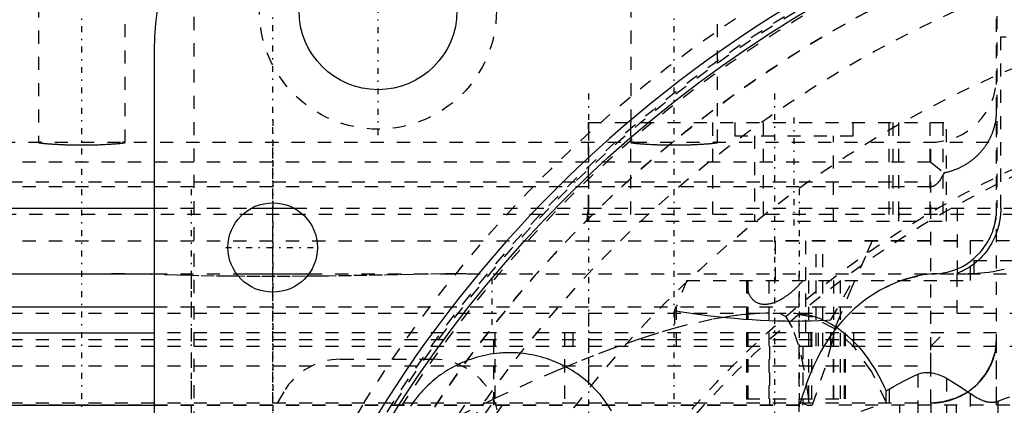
# Model space of a CAD drawing. Extents: x -584 to 223, y -128 to 128.
# Tile 15 of 20: x -107 to -32, y 50 to 79. Entities that reach past the tile are written whole.
import ezdxf

# ---------------------------------------------------------------- set-up
doc = ezdxf.new("R2010")
doc.units = 0
doc.linetypes.add('CENTER', pattern=[1.5, 0.45, -0.5, 0.05, -0.5])
doc.linetypes.add('DASHED', pattern=[2, 1, -1])
for name, color, linetype in [('AM_0', 7, 'CONTINUOUS'), ('AM_3', 7, 'DASHED'), ('AM_7', 7, 'CENTER')]:
    doc.layers.add(name, color=color, linetype=linetype)

msp = doc.modelspace()

# ---------------------------------------------------------------- linework, layer by layer
at = {"layer": 'AM_0', "color": 7, "linetype": 'CONTINUOUS'}
for p, q in [((-97, 77), (-97, 25.806)), ((-155.627, 65), (-97.004, 65)), ((-89.6, 65), (-86.399, 65)), ((-147, 60), (-97.01, 60)), ((-90.753, 60), (-85.247, 60)), ((-143, 57.5), (-97.009, 57.5)), ((-143, 55.5), (-97.006, 55.5)), ((-148, 50), (-96.989, 50))]:
    msp.add_line(p, q, dxfattribs=at)
for centre, radius in [((0, 0), 93), ((-80, 80), 6), ((-88, 62), 3.4)]:
    msp.add_circle(centre, radius, dxfattribs=at)
for centre, radius, start, end in [((-77, 77), 20, 90, 180), ((0, 0), 94, 121.41792, 148.58208)]:
    msp.add_arc(centre, radius, start, end, dxfattribs=at)
at = {"layer": 'AM_3', "color": 6, "linetype": 'DASHED'}
for p, q in [((-105.8, 106.5), (-105.8, 69.986)), ((-99.2, 69.986), (-99.2, 106.5)), ((-60.8, 106.5), (-60.8, 69.986)), ((-54.2, 69.986), (-54.2, 106.5)), ((-33, -97.6), (-33, 100.819)), ((-32.972, 97.6), (-32.972, 65)), ((-94, 87.536), (-94, 30)), ((-8.284, 78), (-32.7, 78)), ((-32.7, 78), (-32.7, 65)), ((-64.009, 71.5), (-36.807, 71.5)), ((-64.009, 65), (-64.009, 71.5)), ((-63.998, 71.5), (-63.998, 64)), ((-60.81, 71.5), (-60.81, 64)), ((-54.585, 71.5), (-54.585, 64)), ((-52.9, 71.5), (-52.9, 70.5)), ((-50.73, 71.5), (-50.73, 64)), ((-43.9, 70.5), (-43.9, 71.5)), ((-41.178, 71.5), (-41.178, 64)), ((-40.889, 71.5), (-40.889, 64)), ((-40.465, 71.5), (-40.465, 64)), ((-40.457, 71.5), (-40.457, 65)), ((-38.087, 71.5), (-38.087, 64)), ((-37.096, 71.5), (-37.096, 64)), ((-36.807, 64), (-36.807, 71.5)), ((-52.9, 70.5), (-43.9, 70.5)), ((-51.4, 70.5), (-51.4, 64)), ((-45.4, 64), (-45.4, 70.5)), ((-138.564, 70), (-33, 70)), ((-38, 68.478), (-38, 70)), ((-38, 68.478), (-124, 68.478)), ((-38, 68.478), (-36.984, 67.687)), ((-138, 67), (-38, 67)), ((-38, 66.62), (-124, 66.62)), ((-38, 50.191), (-38, 67)), ((-31.5, 64.5), (-144.5, 64.5)), ((-97.004, 65), (-89.6, 65)), ((-86.399, 65), (-64.009, 65)), ((-64.009, 65), (-40.457, 65)), ((-40.457, 65), (-4.801, 65)), ((-40.441, 64), (-40.441, 64.507)), ((-36, 65), (-36, 60.026)), ((-64.131, 64), (-64.112, 64.156)), ((-64.131, 64), (-36.807, 64)), ((-64.112, 64.156), (-64.112, 64)), ((-40.466, 64.076), (-40.476, 64)), ((-40.466, 64.076), (-40.466, 64)), ((-33.255, 63.343), (-33.255, 63.423)), ((-143, 62.5), (-36, 62.5)), ((-20.033, 62.5), (-49.83, 62.5)), ((-49.83, 62.5), (-49.83, 59.5)), ((-47.529, 62.5), (-47.529, 55.5)), ((-46.711, 54.5), (-46.711, 62.5)), ((-46.199, 54.5), (-46.199, 62.5)), ((-34.988, 59.5), (-34.988, 62.5)), ((-34.741, 61), (-34.741, 60)), ((-34.741, 61), (-26, 61)), ((-97.01, 60), (-90.753, 60)), ((-94.2, 59.863), (-94.2, -68.169)), ((-85.247, 60), (-29, 60)), ((-48, -68.5), (-48, 60)), ((-36, 57), (-36, 60.026)), ((-56.538, 59.5), (-57.315, 57.565)), ((-56.538, 59.5), (-34.988, 59.5)), ((-51.996, 59.5), (-51.997, 50.5)), ((-51.903, 59.5), (-51.903, 50.5)), ((-50.307, 59.5), (-50.307, 50.5)), ((-47.305, 59.5), (-47.305, 50.5)), ((-45.585, 56.5), (-43.921, 59.5)), ((-45.392, 59.5), (-45.392, 50.5)), ((-44.864, 50.5), (-44.864, 59.5)), ((-122, 57), (-7.641, 56.997)), ((-97.009, 57.5), (-33, 57.5)), ((-64, 57), (-64, 51.708)), ((-57.47, 57.203), (-57.47, 55.5)), ((-57.315, 54.5), (-57.315, 57.565)), ((-45.585, 54.5), (-45.585, 56.5)), ((-33, 55.5), (-97.006, 55.5)), ((-71.192, 50), (-71.192, 55.5)), ((-71.117, 55.5), (-71.117, 50)), ((-65.82, 55.5), (-65.82, 50)), ((-65.162, 54.5), (-65.162, 55.5)), ((-57.459, 55.858), (-58.685, 55.501)), ((-47.108, 55.5), (-47.108, 54.5)), ((-47.073, 55.5), (-47.073, 50)), ((-46.561, 55.5), (-46.561, 54.5)), ((-45.426, 55.5), (-45.426, 50)), ((-44.587, 55.5), (-44.587, 50)), ((-44.547, 55.5), (-44.547, 50)), ((-44.517, 55.5), (-44.517, 50)), ((-43.862, 55.5), (-43.862, 54.5)), ((-38, 54.5), (-37, 55.5)), ((-33, 50), (-33, 55.5)), ((-138, 55), (-38, 55)), ((-60.239, 55.002), (-61.675, 54.5)), ((-138, 54.5), (-25.414, 54.5)), ((-50.25, 54.5), (-50.25, 50)), ((-47.72, 54.5), (-47.72, 50.132)), ((-38, 53), (-38, 54.5)), ((-82.848, 53.5), (-75.814, 53.5)), ((-138, 53), (-38, 53)), ((-38.988, 52.368), (-38.988, -52.368)), ((-36.8, 52.057), (-36.8, -52.057)), ((-41.394, 51.096), (-41.161, 51.233)), ((-41.394, 50.246), (-41.394, 51.096)), ((-41.161, 51.233), (-41.161, -51.233)), ((-35, 50.906), (-35, -50.906)), ((-124, 50.191), (-38, 50.191)), ((-124, 50.179), (-38, 50.179)), ((-71.213, 50.476), (-77.162, 47.585)), ((-51.997, 50.5), (-44.864, 50.5)), ((-47.72, 50.132), (-47.744, 50)), ((-47.391, 50), (-47.72, 50.132)), ((-47.043, 48.176), (-41.394, 50.246)), ((-38, 50.179), (-38, -49.717)), ((-32.913, 50.319), (-32.913, -50.319)), ((-48, 50), (-108.649, 50)), ((-96.989, 50), (-47.744, 50)), ((-47.391, 50), (-47.025, 50)), ((68.005, 50), (-45.426, 50)), ((-40.369, 50), (-40.369, 32.4)), ((-36.038, 27.4), (-36.038, 50))]:
    msp.add_line(p, q, dxfattribs=at)
for points in [[(-47.043, 48.176), (-47.3, 50.66), (-47.638, 52.828), (-48.045, 54.602), (-48.505, 55.918), (-49.002, 56.727), (-49.517, 57)], [(-41.394, 50.246), (-42.483, 52.547), (-43.814, 54.437), (-45.337, 55.842), (-46.99, 56.708), (-48.711, 57)], [(-38, 50.191), (-37.025, 50.285), (-36.087, 50.562), (-35.222, 51.013), (-34.464, 51.619), (-33.843, 52.358), (-33.381, 53.201), (-33.096, 54.116), (-33, 55.067)]]:
    msp.add_lwpolyline(points, dxfattribs=at)
for points in [[(-36.984, 67.687, 0), (-36.953, 67.693, 0), (-36.891, 67.706, 0), (-36.83, 67.72, 0), (-36.799, 67.728, 0), (-36.768, 67.735, 0), (-36.707, 67.75, 0), (-36.646, 67.767, 0), (-36.585, 67.783, 0), (-36.525, 67.801, 0), (-36.465, 67.82, 0), (-36.434, 67.829, 0), (-36.404, 67.839, 0), (-36.345, 67.859, 0), (-36.285, 67.879, 0), (-36.225, 67.9, 0), (-36.166, 67.923, 0), (-36.107, 67.945, 0), (-36.078, 67.957, 0), (-36.049, 67.969, 0), (-35.991, 67.993, 0), (-35.933, 68.018, 0), (-35.904, 68.031, 0), (-35.875, 68.044, 0), (-35.818, 68.07, 0), (-35.761, 68.097, 0), (-35.733, 68.111, 0), (-35.705, 68.125, 0), (-35.649, 68.153, 0), (-35.593, 68.182, 0), (-35.538, 68.212, 0), (-35.483, 68.242, 0), (-35.429, 68.273, 0), (-35.402, 68.289, 0), (-35.375, 68.305, 0), (-35.321, 68.337, 0), (-35.268, 68.37, 0), (-35.216, 68.404, 0), (-35.163, 68.438, 0), (-35.112, 68.473, 0), (-35.086, 68.491, 0), (-35.06, 68.509, 0), (-35.009, 68.545, 0), (-34.959, 68.582, 0), (-34.909, 68.619, 0), (-34.86, 68.657, 0), (-34.811, 68.696, 0), (-34.786, 68.715, 0), (-34.762, 68.735, 0), (-34.714, 68.775, 0), (-34.667, 68.815, 0), (-34.62, 68.856, 0), (-34.573, 68.898, 0), (-34.527, 68.94, 0), (-34.505, 68.962, 0), (-34.482, 68.983, 0), (-34.437, 69.026, 0), (-34.393, 69.07, 0), (-34.35, 69.115, 0), (-34.307, 69.16, 0), (-34.264, 69.205, 0), (-34.243, 69.228, 0), (-34.222, 69.251, 0), (-34.181, 69.297, 0), (-34.141, 69.344, 0), (-34.121, 69.368, 0), (-34.101, 69.392, 0), (-34.062, 69.439, 0), (-34.023, 69.488, 0), (-34.004, 69.512, 0), (-33.985, 69.536, 0), (-33.948, 69.586, 0), (-33.911, 69.635, 0), (-33.875, 69.685, 0), (-33.84, 69.736, 0), (-33.805, 69.787, 0), (-33.788, 69.812, 0), (-33.771, 69.838, 0), (-33.738, 69.89, 0), (-33.705, 69.942, 0), (-33.673, 69.995, 0), (-33.642, 70.048, 0), (-33.611, 70.101, 0), (-33.596, 70.128, 0), (-33.581, 70.155, 0), (-33.552, 70.209, 0), (-33.523, 70.263, 0), (-33.496, 70.318, 0), (-33.468, 70.374, 0), (-33.442, 70.429, 0), (-33.429, 70.457, 0), (-33.416, 70.485, 0), (-33.391, 70.541, 0), (-33.367, 70.598, 0), (-33.344, 70.655, 0), (-33.321, 70.712, 0), (-33.299, 70.769, 0), (-33.288, 70.798, 0), (-33.278, 70.827, 0), (-33.257, 70.885, 0), (-33.238, 70.943, 0), (-33.219, 71.001, 0), (-33.201, 71.059, 0), (-33.183, 71.118, 0), (-33.175, 71.147, 0), (-33.167, 71.177, 0), (-33.151, 71.236, 0), (-33.136, 71.295, 0), (-33.129, 71.325, 0), (-33.122, 71.354, 0), (-33.108, 71.414, 0), (-33.096, 71.474, 0), (-33.09, 71.504, 0), (-33.084, 71.534, 0), (-33.073, 71.594, 0), (-33.062, 71.654, 0), (-33.053, 71.714, 0), (-33.044, 71.774, 0), (-33.036, 71.835, 0), (-33.032, 71.865, 0), (-33.029, 71.896, 0), (-33.023, 71.956, 0), (-33.017, 72.017, 0), (-33.012, 72.078, 0), (-33.008, 72.139, 0), (-33.005, 72.2, 0), (-33.004, 72.231, 0), (-33.003, 72.261, 0), (-33.001, 72.322, 0), (-33, 72.383, 0), (-33, 72.414, 0)], [(-105.574, 70, 0), (-105.587, 70, 0), (-105.61, 70, 0), (-105.633, 70, 0), (-105.644, 70, 0), (-105.654, 69.999, 0), (-105.674, 69.999, 0), (-105.692, 69.999, 0), (-105.709, 69.998, 0), (-105.724, 69.998, 0), (-105.738, 69.997, 0), (-105.745, 69.996, 0), (-105.751, 69.996, 0), (-105.762, 69.995, 0), (-105.771, 69.994, 0), (-105.78, 69.993, 0), (-105.786, 69.992, 0), (-105.792, 69.991, 0), (-105.794, 69.99, 0), (-105.796, 69.989, 0), (-105.799, 69.988, 0), (-105.8, 69.986, 0), (-105.8, 69.986, 0)], [(-105.8, 69.986, 0), (-105.8, 69.984, 0), (-105.797, 69.982, 0), (-105.792, 69.979, 0), (-105.788, 69.978, 0), (-105.784, 69.977, 0), (-105.773, 69.974, 0), (-105.759, 69.971, 0), (-105.743, 69.967, 0), (-105.724, 69.964, 0), (-105.702, 69.96, 0), (-105.689, 69.958, 0), (-105.677, 69.956, 0), (-105.649, 69.952, 0), (-105.618, 69.948, 0), (-105.585, 69.944, 0), (-105.549, 69.939, 0), (-105.51, 69.935, 0), (-105.49, 69.933, 0), (-105.469, 69.93, 0), (-105.425, 69.926, 0), (-105.378, 69.921, 0), (-105.354, 69.918, 0), (-105.33, 69.916, 0), (-105.278, 69.911, 0), (-105.225, 69.906, 0), (-105.198, 69.904, 0), (-105.17, 69.901, 0), (-105.112, 69.896, 0), (-105.053, 69.892, 0), (-104.992, 69.887, 0), (-104.93, 69.882, 0), (-104.866, 69.877, 0), (-104.834, 69.875, 0), (-104.801, 69.873, 0), (-104.733, 69.868, 0), (-104.663, 69.864, 0), (-104.591, 69.859, 0), (-104.517, 69.854, 0), (-104.44, 69.85, 0), (-104.401, 69.848, 0), (-104.362, 69.846, 0), (-104.281, 69.842, 0), (-104.199, 69.837, 0), (-104.115, 69.833, 0), (-104.029, 69.83, 0), (-103.942, 69.826, 0), (-103.898, 69.824, 0), (-103.853, 69.822, 0), (-103.763, 69.819, 0), (-103.673, 69.816, 0), (-103.581, 69.813, 0), (-103.488, 69.811, 0), (-103.394, 69.808, 0), (-103.347, 69.807, 0), (-103.3, 69.806, 0), (-103.206, 69.804, 0), (-103.111, 69.802, 0), (-103.016, 69.801, 0), (-102.922, 69.8, 0), (-102.827, 69.799, 0), (-102.78, 69.798, 0), (-102.733, 69.798, 0), (-102.639, 69.797, 0), (-102.546, 69.797, 0), (-102.5, 69.797, 0), (-102.454, 69.797, 0), (-102.361, 69.797, 0), (-102.267, 69.798, 0), (-102.22, 69.798, 0), (-102.173, 69.799, 0), (-102.078, 69.8, 0), (-101.984, 69.801, 0), (-101.889, 69.802, 0), (-101.794, 69.804, 0), (-101.7, 69.806, 0), (-101.653, 69.807, 0), (-101.606, 69.808, 0), (-101.512, 69.811, 0), (-101.419, 69.813, 0), (-101.327, 69.816, 0), (-101.237, 69.819, 0), (-101.147, 69.822, 0), (-101.102, 69.824, 0), (-101.058, 69.826, 0), (-100.971, 69.83, 0), (-100.885, 69.833, 0), (-100.801, 69.837, 0), (-100.719, 69.842, 0), (-100.638, 69.846, 0), (-100.599, 69.848, 0), (-100.56, 69.85, 0), (-100.483, 69.854, 0), (-100.409, 69.859, 0), (-100.337, 69.864, 0), (-100.267, 69.868, 0), (-100.199, 69.873, 0), (-100.166, 69.875, 0), (-100.134, 69.877, 0), (-100.07, 69.882, 0), (-100.008, 69.887, 0), (-99.947, 69.892, 0), (-99.888, 69.896, 0), (-99.83, 69.901, 0), (-99.802, 69.904, 0), (-99.775, 69.906, 0), (-99.722, 69.911, 0), (-99.67, 69.916, 0), (-99.646, 69.918, 0), (-99.622, 69.921, 0), (-99.575, 69.926, 0), (-99.531, 69.93, 0), (-99.51, 69.933, 0), (-99.49, 69.935, 0), (-99.451, 69.939, 0), (-99.415, 69.944, 0), (-99.382, 69.948, 0), (-99.351, 69.952, 0), (-99.323, 69.956, 0), (-99.311, 69.958, 0), (-99.298, 69.96, 0), (-99.276, 69.964, 0), (-99.257, 69.967, 0), (-99.241, 69.971, 0), (-99.227, 69.974, 0), (-99.216, 69.977, 0), (-99.212, 69.978, 0), (-99.208, 69.979, 0), (-99.203, 69.982, 0), (-99.2, 69.984, 0), (-99.2, 69.986, 0)], [(-99.2, 69.986, 0), (-99.2, 69.986, 0), (-99.201, 69.988, 0), (-99.204, 69.989, 0), (-99.206, 69.99, 0), (-99.208, 69.991, 0), (-99.214, 69.992, 0), (-99.22, 69.993, 0), (-99.229, 69.994, 0), (-99.238, 69.995, 0), (-99.249, 69.996, 0), (-99.255, 69.996, 0), (-99.262, 69.997, 0), (-99.276, 69.998, 0), (-99.291, 69.998, 0), (-99.308, 69.999, 0), (-99.326, 69.999, 0), (-99.346, 69.999, 0), (-99.356, 70, 0), (-99.367, 70, 0), (-99.39, 70, 0), (-99.413, 70, 0), (-99.426, 70, 0)], [(-60.574, 70, 0), (-60.587, 70, 0), (-60.61, 70, 0), (-60.633, 70, 0), (-60.644, 70, 0), (-60.654, 69.999, 0), (-60.674, 69.999, 0), (-60.692, 69.999, 0), (-60.709, 69.998, 0), (-60.724, 69.998, 0), (-60.738, 69.997, 0), (-60.745, 69.996, 0), (-60.751, 69.996, 0), (-60.762, 69.995, 0), (-60.771, 69.994, 0), (-60.78, 69.993, 0), (-60.786, 69.992, 0), (-60.792, 69.991, 0), (-60.794, 69.99, 0), (-60.796, 69.989, 0), (-60.799, 69.988, 0), (-60.8, 69.986, 0), (-60.8, 69.986, 0)], [(-60.8, 69.986, 0), (-60.8, 69.984, 0), (-60.797, 69.982, 0), (-60.792, 69.979, 0), (-60.788, 69.978, 0), (-60.784, 69.977, 0), (-60.773, 69.974, 0), (-60.759, 69.971, 0), (-60.743, 69.967, 0), (-60.724, 69.964, 0), (-60.702, 69.96, 0), (-60.689, 69.958, 0), (-60.677, 69.956, 0), (-60.649, 69.952, 0), (-60.618, 69.948, 0), (-60.585, 69.944, 0), (-60.549, 69.939, 0), (-60.51, 69.935, 0), (-60.49, 69.933, 0), (-60.469, 69.93, 0), (-60.425, 69.926, 0), (-60.378, 69.921, 0), (-60.354, 69.918, 0), (-60.33, 69.916, 0), (-60.278, 69.911, 0), (-60.225, 69.906, 0), (-60.198, 69.904, 0), (-60.17, 69.901, 0), (-60.112, 69.896, 0), (-60.053, 69.892, 0), (-59.992, 69.887, 0), (-59.93, 69.882, 0), (-59.866, 69.877, 0), (-59.834, 69.875, 0), (-59.801, 69.873, 0), (-59.733, 69.868, 0), (-59.663, 69.864, 0), (-59.591, 69.859, 0), (-59.517, 69.854, 0), (-59.44, 69.85, 0), (-59.401, 69.848, 0), (-59.362, 69.846, 0), (-59.281, 69.842, 0), (-59.199, 69.837, 0), (-59.115, 69.833, 0), (-59.029, 69.83, 0), (-58.942, 69.826, 0), (-58.898, 69.824, 0), (-58.853, 69.822, 0), (-58.763, 69.819, 0), (-58.673, 69.816, 0), (-58.581, 69.813, 0), (-58.488, 69.811, 0), (-58.394, 69.808, 0), (-58.347, 69.807, 0), (-58.3, 69.806, 0), (-58.206, 69.804, 0), (-58.111, 69.802, 0), (-58.016, 69.801, 0), (-57.922, 69.8, 0), (-57.827, 69.799, 0), (-57.78, 69.798, 0), (-57.733, 69.798, 0), (-57.639, 69.797, 0), (-57.546, 69.797, 0), (-57.5, 69.797, 0), (-57.454, 69.797, 0), (-57.361, 69.797, 0), (-57.267, 69.798, 0), (-57.22, 69.798, 0), (-57.173, 69.799, 0), (-57.078, 69.8, 0), (-56.984, 69.801, 0), (-56.889, 69.802, 0), (-56.794, 69.804, 0), (-56.7, 69.806, 0), (-56.653, 69.807, 0), (-56.606, 69.808, 0), (-56.512, 69.811, 0), (-56.419, 69.813, 0), (-56.327, 69.816, 0), (-56.237, 69.819, 0), (-56.147, 69.822, 0), (-56.102, 69.824, 0), (-56.058, 69.826, 0), (-55.971, 69.83, 0), (-55.885, 69.833, 0), (-55.801, 69.837, 0), (-55.719, 69.842, 0), (-55.638, 69.846, 0), (-55.599, 69.848, 0), (-55.56, 69.85, 0), (-55.483, 69.854, 0), (-55.409, 69.859, 0), (-55.337, 69.864, 0), (-55.267, 69.868, 0), (-55.199, 69.873, 0), (-55.166, 69.875, 0), (-55.134, 69.877, 0), (-55.07, 69.882, 0), (-55.008, 69.887, 0), (-54.947, 69.892, 0), (-54.888, 69.896, 0), (-54.83, 69.901, 0), (-54.802, 69.904, 0), (-54.775, 69.906, 0), (-54.722, 69.911, 0), (-54.67, 69.916, 0), (-54.646, 69.918, 0), (-54.622, 69.921, 0), (-54.575, 69.926, 0), (-54.531, 69.93, 0), (-54.51, 69.933, 0), (-54.49, 69.935, 0), (-54.451, 69.939, 0), (-54.415, 69.944, 0), (-54.382, 69.948, 0), (-54.351, 69.952, 0), (-54.323, 69.956, 0), (-54.311, 69.958, 0), (-54.298, 69.96, 0), (-54.276, 69.964, 0), (-54.257, 69.967, 0), (-54.241, 69.971, 0), (-54.227, 69.974, 0), (-54.216, 69.977, 0), (-54.212, 69.978, 0), (-54.208, 69.979, 0), (-54.203, 69.982, 0), (-54.2, 69.984, 0), (-54.2, 69.986, 0)], [(-54.2, 69.986, 0), (-54.2, 69.986, 0), (-54.201, 69.988, 0), (-54.204, 69.989, 0), (-54.206, 69.99, 0), (-54.208, 69.991, 0), (-54.214, 69.992, 0), (-54.22, 69.993, 0), (-54.229, 69.994, 0), (-54.238, 69.995, 0), (-54.249, 69.996, 0), (-54.255, 69.996, 0), (-54.262, 69.997, 0), (-54.276, 69.998, 0), (-54.291, 69.998, 0), (-54.308, 69.999, 0), (-54.326, 69.999, 0), (-54.346, 69.999, 0), (-54.356, 70, 0), (-54.367, 70, 0), (-54.39, 70, 0), (-54.413, 70, 0), (-54.426, 70, 0)], [(-36.984, 67.687, 0), (-37.151, 67.362, 0), (-37.348, 67.056, 0), (-37.404, 66.984, 0), (-37.461, 66.918, 0), (-37.489, 66.887, 0), (-37.517, 66.858, 0), (-37.574, 66.805, 0), (-37.631, 66.759, 0), (-37.688, 66.72, 0), (-37.721, 66.699, 0), (-37.73, 66.694, 0), (-37.74, 66.689, 0), (-37.744, 66.686, 0), (-37.749, 66.684, 0), (-37.758, 66.679, 0), (-37.768, 66.675, 0), (-37.777, 66.67, 0), (-37.787, 66.666, 0), (-37.796, 66.662, 0), (-37.801, 66.66, 0), (-37.806, 66.658, 0), (-37.815, 66.654, 0), (-37.825, 66.651, 0), (-37.829, 66.649, 0), (-37.834, 66.648, 0), (-37.844, 66.645, 0), (-37.853, 66.642, 0), (-37.858, 66.64, 0), (-37.863, 66.639, 0), (-37.872, 66.636, 0), (-37.882, 66.634, 0), (-37.891, 66.632, 0), (-37.901, 66.63, 0), (-37.91, 66.628, 0), (-37.915, 66.627, 0), (-37.919, 66.626, 0), (-37.929, 66.625, 0), (-37.938, 66.623, 0), (-37.948, 66.622, 0), (-37.953, 66.622, 0), (-37.955, 66.622, 0), (-37.957, 66.621, 0), (-37.957, 66.621, 0), (-37.958, 66.621, 0), (-37.96, 66.621, 0), (-37.961, 66.621, 0), (-37.963, 66.621, 0), (-37.964, 66.621, 0), (-37.966, 66.621, 0), (-37.967, 66.621, 0), (-37.968, 66.621, 0), (-37.969, 66.621, 0), (-37.971, 66.62, 0), (-37.972, 66.62, 0), (-37.972, 66.62, 0), (-37.974, 66.62, 0), (-37.976, 66.62, 0), (-37.976, 66.62, 0), (-37.977, 66.62, 0), (-37.979, 66.62, 0), (-37.98, 66.62, 0), (-37.982, 66.62, 0), (-37.983, 66.62, 0), (-37.985, 66.62, 0), (-37.986, 66.62, 0), (-37.987, 66.62, 0), (-37.988, 66.62, 0), (-37.99, 66.62, 0), (-37.991, 66.62, 0), (-37.993, 66.62, 0), (-37.994, 66.62, 0), (-37.995, 66.62, 0), (-37.996, 66.62, 0), (-37.998, 66.62, 0), (-37.999, 66.62, 0), (-38, 66.62, 0)], [(-64.112, 64.156, 0), (-64.109, 64.182, 0), (-64.103, 64.235, 0), (-64.097, 64.288, 0), (-64.093, 64.314, 0), (-64.09, 64.34, 0), (-64.083, 64.393, 0), (-64.075, 64.446, 0), (-64.049, 64.631, 0), (-64.027, 64.796, 0), (-64.022, 64.836, 0), (-64.018, 64.872, 0), (-64.016, 64.89, 0), (-64.014, 64.908, 0), (-64.011, 64.945, 0), (-64.009, 64.982, 0), (-64.009, 65, 0)], [(-40.441, 64.507, 0), (-40.442, 64.435, 0), (-40.447, 64.291, 0), (-40.458, 64.147, 0), (-40.466, 64.076, 0)], [(-40.457, 65, 0), (-40.457, 64.99, 0), (-40.457, 64.969, 0), (-40.456, 64.949, 0), (-40.456, 64.939, 0), (-40.456, 64.928, 0), (-40.455, 64.906, 0), (-40.454, 64.883, 0), (-40.449, 64.793, 0), (-40.442, 64.607, 0), (-40.441, 64.507, 0)], [(-32.684, 65, 0), (-32.684, 64.974, 0), (-32.685, 64.922, 0), (-32.686, 64.87, 0), (-32.686, 64.844, 0), (-32.687, 64.819, 0), (-32.689, 64.767, 0), (-32.691, 64.716, 0), (-32.694, 64.664, 0), (-32.698, 64.613, 0), (-32.701, 64.562, 0), (-32.704, 64.537, 0), (-32.706, 64.511, 0), (-32.71, 64.46, 0), (-32.716, 64.41, 0), (-32.721, 64.36, 0), (-32.727, 64.31, 0), (-32.734, 64.261, 0), (-32.737, 64.236, 0), (-32.741, 64.212, 0), (-32.748, 64.163, 0), (-32.755, 64.115, 0), (-32.759, 64.091, 0), (-32.764, 64.067, 0), (-32.772, 64.019, 0), (-32.781, 63.972, 0), (-32.785, 63.948, 0), (-32.79, 63.925, 0), (-32.799, 63.878, 0), (-32.809, 63.832, 0), (-32.819, 63.787, 0), (-32.829, 63.742, 0), (-32.84, 63.697, 0), (-32.845, 63.675, 0), (-32.851, 63.653, 0), (-32.862, 63.609, 0), (-32.874, 63.566, 0), (-32.885, 63.523, 0), (-32.897, 63.481, 0), (-32.91, 63.439, 0), (-32.916, 63.418, 0), (-32.922, 63.397, 0), (-32.935, 63.356, 0), (-32.948, 63.315, 0), (-32.961, 63.275, 0), (-32.974, 63.235, 0), (-32.988, 63.196, 0), (-32.994, 63.176, 0), (-33.001, 63.157, 0), (-33.015, 63.119, 0), (-33.029, 63.08, 0), (-33.044, 63.042, 0), (-33.058, 63.004, 0), (-33.073, 62.966, 0), (-33.081, 62.947, 0), (-33.088, 62.928, 0), (-33.104, 62.89, 0), (-33.12, 62.853, 0), (-33.177, 62.723, 0), (-33.228, 62.613, 0), (-33.282, 62.505, 0), (-33.395, 62.294, 0), (-33.517, 62.09, 0), (-33.646, 61.894, 0), (-33.781, 61.707, 0), (-33.92, 61.531, 0), (-33.991, 61.447, 0), (-34.062, 61.365, 0), (-34.207, 61.211, 0), (-34.353, 61.067, 0), (-34.426, 60.999, 0)], [(-37.841, 60, 0), (-37.652, 60.004, 0), (-37.283, 60.033, 0), (-36.927, 60.089, 0), (-36.754, 60.127, 0), (-36.582, 60.171, 0), (-36.246, 60.278, 0), (-35.918, 60.409, 0), (-35.602, 60.564, 0), (-35.298, 60.743, 0), (-35.006, 60.943, 0), (-34.866, 61.052, 0), (-34.729, 61.165, 0), (-34.469, 61.407, 0), (-34.233, 61.658, 0), (-34.023, 61.916, 0), (-33.836, 62.178, 0), (-33.671, 62.442, 0), (-33.597, 62.574, 0), (-33.528, 62.705, 0), (-33.404, 62.965, 0), (-33.3, 63.219, 0), (-33.255, 63.343, 0)], [(-42.448, 62.5, 0), (-42.972, 61.323, 0), (-43.989, 58.982, 0), (-44.965, 56.657, 0), (-45.437, 55.5, 0)], [(-34.744, 60.733, 0), (-34.801, 60.689, 0), (-34.914, 60.608, 0), (-35.025, 60.532, 0), (-35.079, 60.497, 0), (-35.133, 60.463, 0), (-35.236, 60.4, 0), (-35.335, 60.344, 0), (-35.429, 60.294, 0), (-35.517, 60.249, 0), (-35.599, 60.21, 0), (-35.637, 60.192, 0), (-35.674, 60.175, 0), (-35.743, 60.145, 0), (-35.805, 60.119, 0), (-35.858, 60.096, 0), (-35.904, 60.077, 0), (-35.942, 60.062, 0), (-35.957, 60.055, 0), (-35.97, 60.049, 0), (-35.989, 60.038, 0), (-35.999, 60.03, 0), (-36, 60.026, 0)], [(-34.426, 60.999, 0), (-34.479, 60.951, 0), (-34.585, 60.86, 0), (-34.691, 60.774, 0), (-34.744, 60.733, 0)], [(-94.2, 59.863, 0), (-95.223, 59.886, 0), (-97.253, 59.944, 0), (-99.26, 59.992, 0), (-100.255, 60, 0)], [(-73.303, 60, 0), (-73.873, 59.999, 0), (-75.018, 59.99, 0), (-76.173, 59.975, 0), (-76.752, 59.965, 0), (-77.333, 59.954, 0), (-78.499, 59.931, 0), (-79.669, 59.906, 0), (-80.84, 59.882, 0), (-82.012, 59.859, 0), (-83.182, 59.839, 0), (-83.766, 59.83, 0), (-84.349, 59.822, 0), (-85.512, 59.809, 0), (-86.669, 59.801, 0), (-87.817, 59.798, 0), (-88.963, 59.8, 0), (-90.118, 59.806, 0), (-90.697, 59.811, 0), (-91.279, 59.817, 0), (-92.445, 59.833, 0), (-93.614, 59.852, 0), (-94.2, 59.863, 0)], [(-37.502, 60, 0), (-37.631, 59.999, 0), (-37.892, 59.988, 0), (-38.159, 59.968, 0), (-38.294, 59.954, 0), (-38.43, 59.937, 0), (-38.706, 59.895, 0), (-38.986, 59.843, 0), (-39.269, 59.78, 0), (-39.556, 59.706, 0), (-39.847, 59.621, 0), (-39.993, 59.575, 0), (-40.14, 59.525, 0), (-40.433, 59.418, 0), (-40.727, 59.301, 0), (-41.02, 59.173, 0), (-41.312, 59.034, 0), (-41.604, 58.885, 0), (-41.749, 58.806, 0), (-41.893, 58.725, 0), (-42.181, 58.555, 0), (-42.467, 58.373, 0), (-42.609, 58.279, 0)], [(-36, 60.026, 0), (-35.997, 60.022, 0), (-35.974, 60.015, 0), (-35.928, 60.011, 0), (-35.896, 60.009, 0), (-35.858, 60.008, 0), (-35.765, 60.007, 0), (-35.649, 60.007, 0), (-35.511, 60.008, 0), (-35.349, 60.011, 0), (-35.164, 60.015, 0), (-35.064, 60.018, 0), (-34.957, 60.022, 0), (-34.728, 60.033, 0), (-34.477, 60.048, 0), (-34.204, 60.069, 0), (-33.91, 60.098, 0), (-33.596, 60.137, 0), (-33.434, 60.161, 0), (-33.269, 60.187, 0), (-32.934, 60.248, 0), (-32.59, 60.322, 0), (-32.417, 60.365, 0)], [(-51.997, 59.423, 0), (-51.997, 59.398, 0), (-51.996, 59.349, 0), (-51.994, 59.3, 0), (-51.993, 59.275, 0), (-51.992, 59.251, 0), (-51.989, 59.202, 0), (-51.985, 59.154, 0), (-51.98, 59.106, 0), (-51.975, 59.058, 0), (-51.968, 59.011, 0), (-51.965, 58.988, 0), (-51.961, 58.965, 0), (-51.953, 58.918, 0), (-51.944, 58.873, 0), (-51.935, 58.828, 0), (-51.924, 58.783, 0), (-51.912, 58.739, 0), (-51.906, 58.717, 0), (-51.9, 58.695, 0), (-51.887, 58.652, 0), (-51.873, 58.61, 0), (-51.865, 58.589, 0), (-51.858, 58.568, 0), (-51.842, 58.527, 0), (-51.825, 58.487, 0), (-51.817, 58.467, 0), (-51.808, 58.448, 0), (-51.789, 58.409, 0), (-51.77, 58.371, 0), (-51.749, 58.333, 0), (-51.728, 58.297, 0), (-51.705, 58.26, 0), (-51.693, 58.242, 0), (-51.681, 58.224, 0), (-51.656, 58.189, 0), (-51.629, 58.154, 0), (-51.601, 58.12, 0), (-51.572, 58.086, 0), (-51.541, 58.053, 0), (-51.525, 58.037, 0), (-51.509, 58.022, 0), (-51.476, 57.991, 0), (-51.441, 57.962, 0), (-51.405, 57.933, 0), (-51.367, 57.906, 0), (-51.328, 57.88, 0), (-51.308, 57.868, 0), (-51.288, 57.856, 0), (-51.246, 57.833, 0), (-51.204, 57.812, 0), (-51.16, 57.792, 0), (-51.115, 57.774, 0), (-51.068, 57.757, 0), (-51.045, 57.75, 0), (-51.021, 57.743, 0), (-50.973, 57.73, 0), (-50.923, 57.719, 0), (-50.873, 57.709, 0), (-50.822, 57.702, 0), (-50.77, 57.696, 0), (-50.744, 57.694, 0), (-50.718, 57.692, 0), (-50.665, 57.69, 0), (-50.611, 57.689, 0), (-50.584, 57.69, 0), (-50.557, 57.691, 0), (-50.501, 57.694, 0), (-50.445, 57.699, 0), (-50.417, 57.702, 0), (-50.388, 57.705, 0), (-50.33, 57.714, 0), (-50.272, 57.724, 0), (-50.213, 57.737, 0), (-50.153, 57.75, 0), (-50.093, 57.766, 0), (-50.063, 57.775, 0), (-50.033, 57.783, 0), (-49.972, 57.802, 0), (-49.911, 57.823, 0), (-49.851, 57.845, 0), (-49.79, 57.869, 0), (-49.729, 57.894, 0), (-49.699, 57.907, 0), (-49.669, 57.921, 0), (-49.608, 57.948, 0), (-49.548, 57.977, 0), (-49.488, 58.007, 0), (-49.429, 58.039, 0), (-49.37, 58.071, 0), (-49.341, 58.087, 0), (-49.312, 58.104, 0), (-49.255, 58.138, 0), (-49.198, 58.173, 0), (-49.142, 58.208, 0), (-49.087, 58.244, 0), (-49.033, 58.28, 0), (-49.006, 58.298, 0), (-48.98, 58.317, 0), (-48.927, 58.353, 0), (-48.875, 58.391, 0), (-48.823, 58.43, 0), (-48.772, 58.469, 0), (-48.72, 58.509, 0), (-48.695, 58.529, 0), (-48.669, 58.549, 0), (-48.618, 58.591, 0), (-48.568, 58.633, 0), (-48.542, 58.654, 0), (-48.517, 58.675, 0), (-48.467, 58.719, 0), (-48.418, 58.762, 0), (-48.393, 58.785, 0), (-48.368, 58.807, 0), (-48.319, 58.852, 0), (-48.271, 58.897, 0), (-48.222, 58.943, 0), (-48.175, 58.99, 0), (-48.127, 59.037, 0), (-48.104, 59.06, 0), (-48.08, 59.084, 0), (-48.034, 59.132, 0), (-47.987, 59.18, 0), (-47.942, 59.228, 0), (-47.897, 59.277, 0), (-47.852, 59.326, 0), (-47.83, 59.351, 0), (-47.808, 59.376, 0), (-47.764, 59.425, 0), (-47.721, 59.475, 0), (-47.699, 59.5, 0)], [(-42.609, 58.279, 0), (-42.81, 58.14, 0), (-43.207, 57.844, 0), (-43.6, 57.524, 0), (-43.795, 57.355, 0), (-43.987, 57.179, 0), (-44.367, 56.807, 0), (-44.739, 56.409, 0), (-45.1, 55.982, 0), (-45.451, 55.527, 0), (-45.781, 55.053, 0), (-45.938, 54.81, 0), (-46.09, 54.564, 0), (-46.377, 54.06, 0), (-46.645, 53.542, 0), (-46.891, 53.017, 0), (-47.119, 52.484, 0), (-47.332, 51.941, 0), (-47.434, 51.666, 0), (-47.534, 51.387, 0), (-47.727, 50.825, 0), (-47.911, 50.27, 0), (-48, 50, 0)], [(-57.47, 57.203, 0), (-57.443, 57.263, 0), (-57.39, 57.385, 0), (-57.34, 57.505, 0), (-57.315, 57.565, 0)], [(-57.47, 57.203, 0), (-57.105, 57.144, 0), (-56.381, 57.033, 0), (-55.665, 56.932, 0), (-55.311, 56.884, 0), (-54.958, 56.839, 0), (-54.261, 56.756, 0), (-53.574, 56.682, 0), (-52.897, 56.618, 0), (-52.233, 56.563, 0), (-51.581, 56.516, 0), (-51.26, 56.496, 0), (-50.942, 56.478, 0), (-50.306, 56.449, 0), (-49.67, 56.427, 0), (-49.035, 56.414, 0), (-48.402, 56.41, 0), (-47.77, 56.414, 0), (-47.455, 56.419, 0), (-47.141, 56.427, 0), (-46.516, 56.449, 0), (-45.894, 56.481, 0), (-45.585, 56.5, 0)], [(-51.988, 56.918, 0), (-52.13, 56.904, 0), (-52.416, 56.874, 0), (-52.705, 56.84, 0), (-52.851, 56.822, 0), (-52.997, 56.803, 0), (-53.291, 56.761, 0), (-53.587, 56.716, 0), (-54.642, 56.529, 0), (-56.506, 56.11, 0), (-57.459, 55.858, 0)], [(-50.251, 57, 0), (-50.532, 56.998, 0), (-51.105, 56.979, 0), (-51.69, 56.943, 0), (-51.988, 56.918, 0)], [(-48.437, 57, 0), (-48.221, 56.996, 0), (-47.778, 56.959, 0), (-47.325, 56.882, 0), (-47.096, 56.828, 0), (-46.867, 56.763, 0), (-46.412, 56.604, 0), (-45.966, 56.406, 0), (-45.534, 56.173, 0), (-45.122, 55.912, 0), (-44.725, 55.621, 0), (-44.524, 55.459, 0), (-44.322, 55.286, 0), (-43.921, 54.906, 0), (-43.528, 54.487, 0), (-43.147, 54.033, 0), (-42.785, 53.551, 0), (-42.445, 53.048, 0), (-42.284, 52.792, 0), (-42.131, 52.535, 0), (-41.83, 51.992, 0), (-41.537, 51.404, 0), (-41.394, 51.096, 0)], [(-58.685, 55.501, 0), (-58.943, 55.422, 0), (-59.46, 55.258, 0), (-59.979, 55.089, 0), (-60.239, 55.002, 0)], [(-45.353, 55.5, 0), (-45.559, 54.632, 0), (-46.064, 52.826, 0), (-46.681, 50.952, 0), (-47.025, 50, 0)], [(-38, 50.179, 0), (-37.966, 50.179, 0), (-37.896, 50.18, 0), (-37.826, 50.182, 0), (-37.79, 50.184, 0), (-37.755, 50.185, 0), (-37.683, 50.189, 0), (-37.611, 50.194, 0), (-37.538, 50.2, 0), (-37.465, 50.207, 0), (-37.392, 50.215, 0), (-37.355, 50.22, 0), (-37.319, 50.225, 0), (-37.245, 50.235, 0), (-37.172, 50.247, 0), (-37.098, 50.259, 0), (-37.025, 50.273, 0), (-36.951, 50.288, 0), (-36.915, 50.296, 0), (-36.878, 50.304, 0), (-36.806, 50.32, 0), (-36.734, 50.338, 0), (-36.698, 50.348, 0), (-36.662, 50.357, 0), (-36.591, 50.377, 0), (-36.521, 50.397, 0), (-36.486, 50.408, 0), (-36.452, 50.419, 0), (-36.383, 50.441, 0), (-36.315, 50.464, 0), (-36.249, 50.488, 0), (-36.183, 50.513, 0), (-36.118, 50.538, 0), (-36.087, 50.55, 0), (-36.055, 50.563, 0), (-35.991, 50.59, 0), (-35.927, 50.618, 0), (-35.862, 50.647, 0), (-35.798, 50.678, 0), (-35.733, 50.709, 0), (-35.701, 50.725, 0), (-35.668, 50.742, 0), (-35.604, 50.776, 0), (-35.539, 50.811, 0), (-35.475, 50.847, 0), (-35.411, 50.884, 0), (-35.348, 50.922, 0), (-35.316, 50.941, 0), (-35.285, 50.961, 0), (-35.222, 51.001, 0), (-35.16, 51.042, 0), (-35.099, 51.084, 0), (-35.039, 51.126, 0), (-34.979, 51.17, 0), (-34.95, 51.192, 0), (-34.92, 51.214, 0), (-34.863, 51.259, 0), (-34.806, 51.304, 0), (-34.75, 51.35, 0), (-34.695, 51.396, 0), (-34.642, 51.443, 0), (-34.616, 51.466, 0), (-34.59, 51.489, 0), (-34.539, 51.537, 0), (-34.489, 51.584, 0), (-34.464, 51.607, 0), (-34.44, 51.631, 0), (-34.392, 51.68, 0), (-34.343, 51.73, 0), (-34.319, 51.755, 0), (-34.295, 51.781, 0), (-34.248, 51.833, 0), (-34.2, 51.886, 0), (-34.153, 51.94, 0), (-34.107, 51.996, 0), (-34.061, 52.052, 0), (-34.038, 52.081, 0), (-34.016, 52.109, 0), (-33.971, 52.167, 0), (-33.927, 52.226, 0), (-33.885, 52.286, 0), (-33.843, 52.346, 0), (-33.802, 52.407, 0), (-33.781, 52.438, 0), (-33.761, 52.469, 0), (-33.722, 52.531, 0), (-33.684, 52.593, 0), (-33.647, 52.656, 0), (-33.612, 52.718, 0), (-33.577, 52.781, 0), (-33.56, 52.813, 0), (-33.543, 52.845, 0), (-33.511, 52.908, 0), (-33.48, 52.971, 0), (-33.45, 53.034, 0), (-33.421, 53.096, 0), (-33.394, 53.158, 0), (-33.381, 53.189, 0), (-33.368, 53.22, 0), (-33.342, 53.283, 0), (-33.317, 53.347, 0), (-33.292, 53.412, 0), (-33.269, 53.478, 0), (-33.246, 53.545, 0), (-33.235, 53.579, 0), (-33.224, 53.613, 0), (-33.203, 53.682, 0), (-33.182, 53.751, 0), (-33.172, 53.786, 0), (-33.163, 53.82, 0), (-33.145, 53.891, 0), (-33.127, 53.962, 0), (-33.119, 53.997, 0), (-33.111, 54.033, 0), (-33.096, 54.104, 0), (-33.082, 54.176, 0), (-33.069, 54.247, 0), (-33.057, 54.319, 0), (-33.047, 54.391, 0), (-33.042, 54.427, 0), (-33.037, 54.463, 0), (-33.029, 54.534, 0), (-33.021, 54.605, 0), (-33.015, 54.676, 0), (-33.01, 54.746, 0), (-33.006, 54.816, 0), (-33.004, 54.851, 0), (-33.003, 54.885, 0), (-33.001, 54.954, 0), (-33, 55.022, 0), (-33, 55.055, 0)], [(-64, 51.708, 0), (-64.076, 51.775, 0), (-64.231, 51.908, 0), (-64.39, 52.038, 0), (-64.471, 52.102, 0), (-64.553, 52.165, 0), (-64.721, 52.289, 0), (-64.892, 52.41, 0), (-65.067, 52.527, 0), (-65.245, 52.642, 0), (-65.427, 52.752, 0), (-65.52, 52.806, 0), (-65.613, 52.858, 0), (-65.802, 52.961, 0), (-65.994, 53.059, 0), (-66.189, 53.153, 0), (-66.387, 53.243, 0), (-66.588, 53.328, 0), (-66.69, 53.369, 0), (-66.792, 53.409, 0), (-66.998, 53.485, 0), (-67.207, 53.556, 0), (-67.313, 53.589, 0), (-67.419, 53.622, 0), (-67.633, 53.683, 0), (-67.849, 53.739, 0), (-67.958, 53.765, 0), (-68.067, 53.79, 0), (-68.287, 53.835, 0), (-68.508, 53.876, 0), (-68.732, 53.91, 0), (-68.956, 53.939, 0), (-69.182, 53.963, 0), (-69.296, 53.972, 0), (-69.409, 53.981, 0), (-69.637, 53.993, 0), (-69.866, 53.999, 0), (-70.094, 54, 0), (-70.323, 53.994, 0), (-70.551, 53.983, 0), (-70.665, 53.975, 0), (-70.778, 53.966, 0), (-71.004, 53.944, 0), (-71.229, 53.916, 0), (-71.453, 53.882, 0), (-71.675, 53.843, 0), (-71.895, 53.798, 0), (-72.004, 53.774, 0), (-72.113, 53.748, 0), (-72.33, 53.693, 0), (-72.544, 53.633, 0), (-72.756, 53.568, 0), (-72.965, 53.497, 0), (-73.172, 53.422, 0), (-73.275, 53.383, 0), (-73.377, 53.343, 0), (-73.578, 53.258, 0), (-73.777, 53.169, 0), (-73.972, 53.076, 0), (-74.165, 52.978, 0), (-74.354, 52.877, 0), (-74.448, 52.824, 0), (-74.54, 52.771, 0), (-74.723, 52.661, 0), (-74.902, 52.548, 0), (-74.991, 52.49, 0), (-75.078, 52.431, 0), (-75.25, 52.31, 0), (-75.418, 52.187, 0), (-75.5, 52.124, 0), (-75.582, 52.06, 0), (-75.741, 51.931, 0), (-75.897, 51.799, 0), (-76.049, 51.664, 0), (-76.196, 51.528, 0), (-76.339, 51.388, 0), (-76.41, 51.317, 0), (-76.481, 51.245, 0), (-76.62, 51.097, 0), (-76.757, 50.944, 0), (-76.892, 50.788, 0), (-77.024, 50.627, 0), (-77.153, 50.462, 0), (-77.217, 50.377, 0), (-77.28, 50.292, 0), (-77.402, 50.119, 0), (-77.522, 49.942, 0)], [(-61.675, 54.5, 0), (-62.324, 54.263, 0), (-63.616, 53.77, 0), (-64.895, 53.259, 0), (-65.528, 52.998, 0)], [(-65.528, 52.998, 0), (-66.449, 52.611, 0), (-68.31, 51.802, 0), (-70.232, 50.932, 0), (-71.213, 50.476, 0)], [(-41.161, 51.233, 0), (-40.796, 51.449, 0), (-40.08, 51.84, 0), (-39.355, 52.199, 0), (-38.988, 52.368, 0)], [(-38.988, 52.368, 0), (-38.941, 52.388, 0), (-38.842, 52.424, 0), (-38.739, 52.452, 0), (-38.686, 52.464, 0), (-38.631, 52.475, 0), (-38.518, 52.491, 0), (-38.401, 52.499, 0), (-38.279, 52.501, 0), (-38.155, 52.496, 0), (-38.028, 52.484, 0), (-37.964, 52.475, 0), (-37.9, 52.465, 0), (-37.77, 52.44, 0), (-37.638, 52.407, 0), (-37.506, 52.369, 0), (-37.375, 52.324, 0), (-37.245, 52.274, 0), (-37.18, 52.247, 0), (-37.115, 52.218, 0), (-36.988, 52.158, 0), (-36.862, 52.092, 0), (-36.8, 52.057, 0)], [(-62.256, 49.586, 0), (-62.527, 50.016, 0), (-62.821, 50.427, 0), (-62.975, 50.626, 0), (-63.134, 50.819, 0), (-63.467, 51.19, 0), (-63.818, 51.541, 0), (-64, 51.708, 0)], [(-36.8, 52.057, 0), (-36.484, 51.873, 0), (-35.868, 51.494, 0), (-35.281, 51.104, 0), (-35, 50.906, 0)], [(-35, 50.906, 0), (-34.944, 50.866, 0), (-34.829, 50.788, 0), (-34.713, 50.712, 0), (-34.654, 50.676, 0), (-34.595, 50.64, 0), (-34.475, 50.572, 0), (-34.354, 50.508, 0), (-34.233, 50.45, 0), (-34.11, 50.397, 0), (-33.987, 50.35, 0), (-33.926, 50.33, 0), (-33.916, 50.327, 0), (-33.896, 50.32, 0), (-33.875, 50.314, 0), (-33.865, 50.311, 0), (-33.855, 50.308, 0), (-33.835, 50.303, 0), (-33.815, 50.297, 0), (-33.794, 50.292, 0), (-33.774, 50.287, 0), (-33.754, 50.282, 0), (-33.744, 50.28, 0), (-33.734, 50.277, 0), (-33.714, 50.273, 0), (-33.693, 50.269, 0), (-33.673, 50.265, 0), (-33.653, 50.261, 0), (-33.633, 50.258, 0), (-33.623, 50.256, 0), (-33.613, 50.255, 0), (-33.593, 50.252, 0), (-33.573, 50.249, 0), (-33.554, 50.246, 0), (-33.534, 50.244, 0), (-33.514, 50.242, 0), (-33.504, 50.241, 0), (-33.494, 50.24, 0), (-33.475, 50.239, 0), (-33.455, 50.238, 0), (-33.435, 50.237, 0), (-33.416, 50.236, 0), (-33.396, 50.236, 0), (-33.387, 50.235, 0), (-33.377, 50.235, 0), (-33.358, 50.235, 0), (-33.339, 50.236, 0), (-33.32, 50.236, 0), (-33.301, 50.237, 0), (-33.283, 50.238, 0), (-33.274, 50.239, 0), (-33.264, 50.24, 0), (-33.246, 50.241, 0), (-33.228, 50.243, 0), (-33.219, 50.244, 0), (-33.21, 50.245, 0), (-33.192, 50.247, 0), (-33.174, 50.25, 0), (-33.165, 50.251, 0), (-33.156, 50.253, 0), (-33.138, 50.256, 0), (-33.121, 50.259, 0), (-33.104, 50.262, 0), (-33.086, 50.266, 0), (-33.069, 50.27, 0), (-33.061, 50.272, 0), (-33.052, 50.274, 0), (-33.035, 50.279, 0), (-33.019, 50.283, 0), (-33.002, 50.288, 0), (-32.985, 50.293, 0), (-32.969, 50.299, 0), (-32.961, 50.302, 0), (-32.953, 50.304, 0), (-32.937, 50.31, 0), (-32.921, 50.316, 0), (-32.913, 50.319, 0)], [(-32.913, 50.319, 0), (-32.762, 50.378, 0), (-32.459, 50.493, 0), (-32.153, 50.604, 0), (-32, 50.657, 0)]]:
    msp.add_polyline3d(points, dxfattribs=at)
for centre, radius in [((-80, 80), 9), ((0, 0), 75), ((0, 0), 74.5)]:
    msp.add_circle(centre, radius, dxfattribs=at)
for centre, radius, start, end in [((0, 0), 95.35, 47.94262, 312.05738), ((0, 0), 93.35, 51.20133, 308.79867), ((0, 0), 93.5, 6.49441, 159.18633), ((0, 0), 92.807, 28.35328, 147.40132), ((0, 0), 90.661, 47.36628, 312.63372), ((0, 0), 90.65, 47.41168, 312.58832), ((0, 0), 87.75, 11.17067, 172.80711), ((0, 0), 82, 10.54029, 171.73571), ((-38, 75), 5, 270, 0), ((-37.972, 65), 5, 340.64435, 0), ((-38, 65), 5, 341.61953, 0), ((-37, 50), 10, 90, 124.11823), ((-82.848, 48.5), 5, 90, 149.65482), ((-75.814, 48.5), 5, 327.39197, 90), ((0, 0), 101, 149.65482, 163.82103), ((0, 0), 95.338, 148.36867, 170), ((0, 0), 88.835, 145.74753, 214.25247), ((0, 0), 87.2, 145.01265, 214.98735), ((0, 0), 86.49, 144.68289, 161.45716)]:
    msp.add_arc(centre, radius, start, end, dxfattribs=at)
at = {"layer": 'AM_7', "color": 4, "linetype": 'CENTER'}
for p, q in [((-88, -127.7), (-88, 127.7)), ((-102.5, -5.325), (-102.5, 111.825)), ((-57.5, -5.325), (-57.5, 111.825)), ((-80, 70.55), (-80, 89.45)), ((-64, 73.7), (-64, -73.7)), ((-49.879, 73.7), (-49.879, -73.7)), ((-48.4, 71.875), (-48.4, 63.625)), ((-88, 71.7), (-88, -75.7)), ((-88, -69.175), (-88, 70)), ((-94.2, 66.425), (-94.2, -74.925)), ((-48, 66.425), (-48, -74.925)), ((-88, 58.43), (-88, 65.57)), ((-91.57, 62), (-84.43, 62)), ((-71.348, 59.664), (-71.348, 56.046))]:
    msp.add_line(p, q, dxfattribs=at)

doc.saveas('drawing.dxf')
